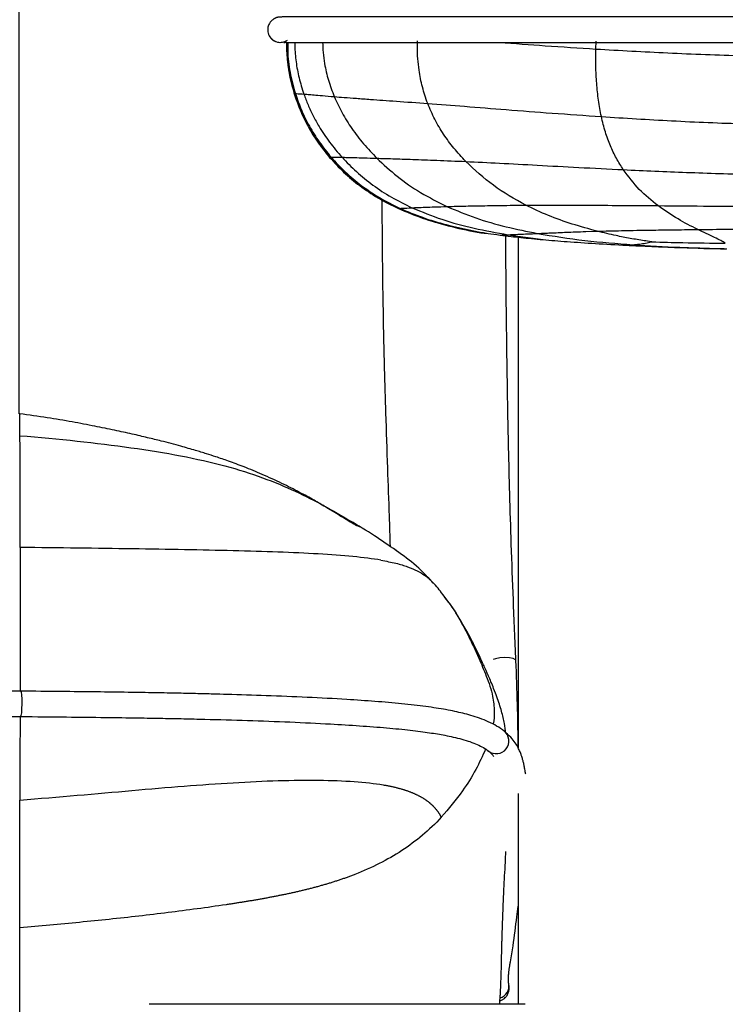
# Paper-space layout '_Front' of a CAD drawing. Header units: millimetres. Extents: x -468 to 468, y 0 to 686.
# Tile 11 of 14: x 202 to 341, y 272 to 466. Entities that reach past the tile are written whole.
import ezdxf

# ---------------------------------------------------------------- set-up
doc = ezdxf.new("R2010")
doc.units = ezdxf.units.MM

psp = doc.layouts.new('_Front')

# ---------------------------------------------------------------- linework, layer by layer
at = {"color": 7, "linetype": 'Continuous', "lineweight": 25}
for p, q in [((250.74, 463.03), (250.74, 463.02)), ((254.37, 461.18), (254.37, 460.64)), ((254.43, 461.18), (254.41, 459.13)), ((315.29, 459.87), (315.36, 461.43)), ((254.58, 457.29), (255.87, 451.06)), ((255.23, 454.12), (255.87, 451.06)), ((255.87, 451.07), (256.11, 451.09)), ((255.87, 451.06), (255.87, 451.07)), ((255.87, 451.06), (255.87, 451.06)), ((255.87, 451.06), (255.87, 451.06)), ((255.87, 451.06), (256.86, 448.35)), ((256.84, 448.35), (257.05, 447.85)), ((259.81, 442.61), (260.51, 441.55)), ((261.11, 440.69), (262.86, 438.49)), ((262.86, 438.49), (262.86, 438.5)), ((262.86, 438.49), (262.86, 438.49)), ((276.41, 428.42), (276.41, 428.42)), ((276.41, 428.42), (276.41, 428.42)), ((276.41, 428.42), (276.41, 428.42)), ((276.41, 428.42), (276.41, 428.42)), ((276.41, 428.42), (276.41, 428.42)), ((282.23, 426.22), (282.45, 426.16)), ((287.53, 424.74), (288.35, 424.53)), ((287.53, 424.74), (292.17, 423.75)), ((291.56, 423.85), (292.61, 423.65)), ((292.61, 423.69), (293.43, 423.61)), ((293.16, 423.61), (292.61, 423.65)), ((292.61, 423.65), (293.21, 423.61)), ((292.61, 423.65), (293.21, 423.61)), ((293.03, 423.62), (292.61, 423.65)), ((293.14, 423.62), (293.14, 423.62)), ((297.98, 423.26), (304.9, 422.29)), ((303.79, 423.51), (303.83, 423.51)), ((313.31, 423.88), (315.58, 423.95)), ((300, 422.78), (300, 322.11)), ((321.37, 421.19), (322.61, 421.28)), ((282.75, 355.18), (283.3, 354.6)), ((284.62, 352.93), (285.32, 351.99)), ((300, 313.12), (300, 271.58)), ((301.35, 271.58), (227.3, 271.58))]:
    psp.add_line(p, q, dxfattribs=at)
at = {"color": 7, "linetype": 'Continuous', "lineweight": 25, "flags": 128}
for points in [[(276.41, 428.42), (276.41, 428.42), (276.41, 428.42)], [(276.41, 428.42), (276.41, 428.42), (276.41, 428.42)], [(276.41, 428.42), (276.41, 428.42), (276.41, 428.42)], [(292.61, 423.65), (292.61, 423.65), (292.61, 423.65), (292.61, 423.65), (292.61, 423.65)], [(299.55, 339.31), (299.45, 339.49), (299, 339.71), (298.26, 339.85), (297.33, 339.9), (296.36, 339.83), (295.5, 339.67), (295.09, 339.55)], [(202.02, 333.28), (202.1, 333.09), (202.16, 332.55), (202.2, 331.74), (202.21, 330.78), (202.18, 329.83), (202.13, 329.01), (202.06, 328.47), (201.97, 328.28), (201.97, 328.28)]]:
    psp.add_lwpolyline(points, dxfattribs=at)
at = {"color": 7, "linetype": 'Continuous', "lineweight": 25}
for centre, radius, start, end in [((253.15, 463.68), 2.5, 195.2641, 304.2983), ((253.15, 463.68), 2.5, 195.138, 299.4953), ((276.47, 428.44), 0.0648, 195.0686, 199.9076), ((295.66, 323.47), 2.5, 232.1018, 50.9164), ((295.69, 275.18), 2.49, 287.8241, 9.4063)]:
    psp.add_arc(centre, radius, start, end, dxfattribs=at)
for points, knots in [([(201.7, 387.97), (201.7, 390.88), (201.7, 397.95), (201.7, 405.67), (201.7, 411.68), (201.7, 414.96), (201.7, 418.95), (201.7, 423.16), (201.7, 427.38), (201.7, 431.6), (201.7, 435.81), (201.7, 442.98), (201.7, 452.95), (201.71, 466.68), (201.71, 480.9), (201.72, 495.45), (201.73, 509.15), (201.73, 522.19), (201.73, 534.89), (201.73, 547.67), (201.73, 560.88), (201.73, 573.66), (201.73, 585.9), (201.73, 597.4), (201.74, 608.86), (201.75, 620.03), (201.76, 630.56), (201.78, 640.13), (201.8, 648.52), (201.82, 655.66), (201.84, 661.69), (201.86, 665.06), (201.87, 666.64)], [0, 0, 0, 0, 0.028936, 0.07034, 0.077307, 0.089221, 0.10331, 0.117469, 0.131674, 0.145904, 0.160136, 0.174346, 0.218616, 0.261748, 0.314903, 0.365173, 0.412731, 0.457861, 0.501862, 0.546527, 0.593568, 0.643342, 0.684661, 0.726912, 0.769581, 0.81159, 0.851725, 0.888781, 0.921844, 0.951085, 0.976968, 1, 1, 1, 1]), ([(467.81, 465.12), (467.54, 465.39), (467.03, 465.91), (466.29, 466.1), (465.76, 466.17), (465.33, 466.18), (464.95, 466.18), (464.56, 466.18), (464.04, 466.18), (463.3, 466.18), (462.23, 466.18), (460.77, 466.18), (458.9, 466.18), (456.44, 466.18), (453.45, 466.18), (450.01, 466.18), (446.2, 466.18), (442.07, 466.18), (436.82, 466.18), (430.32, 466.18), (422.57, 466.18), (414.64, 466.18), (406.64, 466.18), (394.64, 466.18), (378.65, 466.18), (358.66, 466.18), (338.66, 466.18), (322, 466.18), (308.67, 466.18), (299.81, 466.18), (292.19, 466.18), (285.85, 466.18), (280.27, 466.18), (275.5, 466.18), (271.47, 466.18), (267.76, 466.18), (264.46, 466.18), (261.62, 466.18), (259.33, 466.18), (257.62, 466.18), (256.24, 466.18), (255.25, 466.18), (254.49, 466.18), (253.9, 466.18), (253.48, 466.18), (253.24, 466.17), (253.03, 466.17), (252.8, 466.15), (252.53, 466.09), (252.37, 466.04), (252.27, 466), (252.18, 465.96), (252.1, 465.92), (252, 465.87), (251.9, 465.81), (251.78, 465.74), (251.54, 465.56), (251.2, 465.23), (250.84, 464.67), (250.6, 463.87), (250.69, 463.33), (250.74, 463.02)], [0, 0, 0, 0, 0.014568, 0.027, 0.038493, 0.050623, 0.063485, 0.07699, 0.097716, 0.117538, 0.136225, 0.15147, 0.16674, 0.182088, 0.197503, 0.21296, 0.228442, 0.243873, 0.259157, 0.283353, 0.307516, 0.331784, 0.356098, 0.380335, 0.440585, 0.500737, 0.56089, 0.621175, 0.651505, 0.681893, 0.702065, 0.722187, 0.742377, 0.75769, 0.773118, 0.788601, 0.804076, 0.819502, 0.834916, 0.850521, 0.866368, 0.88786, 0.910653, 0.936479, 0.947097, 0.958351, 0.96877, 0.975851, 0.97812, 0.978951, 0.979602, 0.979873, 0.980119, 0.980586, 0.980849, 0.981161, 0.981971, 0.984477, 0.988285, 0.993463, 1, 1, 1, 1]), ([(253.84, 461.2), (253.83, 461.19), (253.78, 461.17), (254.13, 461.19), (254.69, 461.18), (255.36, 461.18), (256.3, 461.18), (257.6, 461.18), (259.27, 461.18), (261.52, 461.18), (264.34, 461.18), (267.62, 461.18), (271.31, 461.18), (275.33, 461.18), (280.1, 461.18), (285.66, 461.18), (292.01, 461.18), (300.27, 461.18), (310.48, 461.18), (322.5, 461.18), (334.5, 461.18), (346.49, 461.18), (361.15, 461.18), (378.48, 461.18), (394.47, 461.18), (406.47, 461.18), (414.48, 461.18), (422.41, 461.18), (430.17, 461.18), (436.68, 461.18), (441.93, 461.18), (446.07, 461.18), (449.9, 461.18), (453.35, 461.18), (456.35, 461.18), (458.85, 461.18), (460.76, 461.18), (462.31, 461.18), (463.43, 461.18), (464.19, 461.18), (464.69, 461.18), (464.99, 461.18), (465.2, 461.18), (465.22, 461.19), (465.22, 461.2)], [0, 0, 0, 0, 0.007259, 0.026793, 0.049514, 0.071485, 0.092397, 0.109277, 0.126022, 0.142819, 0.159661, 0.176531, 0.193423, 0.210282, 0.22702, 0.249077, 0.271055, 0.293087, 0.332897, 0.372593, 0.412077, 0.45151, 0.490912, 0.556605, 0.622407, 0.648869, 0.675422, 0.701929, 0.72831, 0.754731, 0.771412, 0.788249, 0.80516, 0.822061, 0.838908, 0.855674, 0.872548, 0.889651, 0.912899, 0.936827, 0.962396, 0.975897, 0.989942, 1, 1, 1, 1]), ([(254.39, 461.18), (254.38, 460.89), (254.33, 459.49), (254.48, 458.07), (254.61, 456.93)], [0, 0, 0, 0, 0.202108, 1, 1, 1, 1]), ([(254.49, 461.18), (254.47, 459.93), (254.4, 456.5), (255.3, 453.17), (255.87, 451.06)], [0, 0, 0, 0, 0.365296, 1, 1, 1, 1]), ([(254.62, 461.18), (254.6, 460.63), (254.55, 458.68), (254.97, 455.26), (255.72, 452.49), (256.11, 451.09)], [0, 0, 0, 0, 0.160447, 0.572877, 1, 1, 1, 1]), ([(256.01, 461.18), (256, 460.96), (255.97, 459.69), (256.21, 457.34), (256.76, 454.14), (257.43, 452.05), (257.77, 450.99)], [0, 0, 0, 0, 0.063288, 0.367476, 0.678908, 1, 1, 1, 1]), ([(261.48, 461.18), (261.5, 460.51), (261.55, 459.11), (261.89, 456.61), (262.54, 453.66), (263.36, 451.56), (263.77, 450.49)], [0, 0, 0, 0, 0.182104, 0.380953, 0.685435, 1, 1, 1, 1]), ([(282.17, 449.13), (281.8, 450.21), (281.07, 452.32), (280.49, 455.32), (280.2, 457.94), (280.11, 459.89), (280.14, 461.07), (280.15, 461.51)], [0, 0, 0, 0, 0.2771009, 0.5459883, 0.722041, 0.8962531, 1, 1, 1, 1]), ([(296.31, 461.18), (299.3, 460.96), (305.57, 460.49), (311.96, 460.09), (315.29, 459.87)], [0, 0, 0, 0, 0.47782, 1, 1, 1, 1]), ([(254.52, 459.13), (254.52, 458.57), (254.51, 455.83), (255.27, 453.18), (255.87, 451.07)], [0, 0, 0, 0, 0.206012, 1, 1, 1, 1]), ([(316.38, 446.54), (316.18, 447.61), (315.78, 449.72), (315.43, 453.09), (315.25, 456.48), (315.28, 458.74), (315.29, 459.87)], [0, 0, 0, 0, 0.254758, 0.504892, 0.75259, 1, 1, 1, 1]), ([(315.29, 459.87), (320.01, 459.6), (329.64, 459.05), (344.39, 458.49), (354.4, 458.4), (359.46, 458.36)], [0, 0, 0, 0, 0.321779, 0.657518, 1, 1, 1, 1]), ([(254.58, 457.29), (254.64, 456.75), (254.79, 455.41), (255.05, 454.24), (255.2, 453.53)], [0, 0, 0, 0, 0.397967, 1, 1, 1, 1]), ([(255.87, 451.07), (256.24, 449.99), (257, 447.8), (258.57, 444.6), (260.49, 441.45), (262.06, 439.5), (262.86, 438.5)], [0, 0, 0, 0, 0.236181, 0.481352, 0.735792, 1, 1, 1, 1]), ([(255.87, 451.06), (256.24, 449.98), (257, 447.78), (258.57, 444.59), (260.49, 441.43), (262.06, 439.48), (262.86, 438.49)], [0, 0, 0, 0, 0.2362679, 0.481468, 0.7358754, 1, 1, 1, 1]), ([(255.87, 451.06), (256.24, 449.98), (256.99, 447.78), (258.58, 444.6), (259.97, 442.21), (260.94, 440.98), (261.14, 440.72)], [0, 0, 0, 0, 0.293272, 0.597624, 0.913399, 1, 1, 1, 1]), ([(256.11, 451.09), (256.24, 451.08), (256.51, 451.07), (257.36, 451.02), (257.77, 450.99)], [0, 0, 0, 0, 0.509467, 1, 1, 1, 1]), ([(256.11, 451.09), (256.48, 450.01), (257.25, 447.81), (258.84, 444.62), (260.77, 441.47), (262.35, 439.52), (263.16, 438.53)], [0, 0, 0, 0, 0.235953, 0.48108, 0.735615, 1, 1, 1, 1]), ([(257.77, 450.99), (258.02, 450.97), (258.53, 450.93), (259.7, 450.83), (261.3, 450.69), (262.95, 450.55), (263.77, 450.49)], [0, 0, 0, 0, 0.257539, 0.509176, 0.755933, 1, 1, 1, 1]), ([(257.77, 450.99), (258.04, 450.27), (258.58, 448.82), (259.59, 446.69), (260.96, 444.22), (262.8, 441.43), (264.45, 439.5), (265.29, 438.52)], [0, 0, 0, 0, 0.1560078, 0.3161607, 0.4805469, 0.7352148, 1, 1, 1, 1]), ([(263.77, 450.49), (264.4, 450.43), (265.67, 450.33), (268.08, 450.15), (271.4, 449.9), (276, 449.58), (280.06, 449.29), (282.17, 449.13)], [0, 0, 0, 0, 0.1566608, 0.3149748, 0.4765211, 0.728841, 1, 1, 1, 1]), ([(263.77, 450.48), (264.26, 449.41), (265.27, 447.21), (267.23, 444.12), (269.5, 441.11), (271.25, 439.28), (272.14, 438.34)], [0, 0, 0, 0, 0.235648, 0.48045, 0.735131, 1, 1, 1, 1]), ([(282.17, 449.13), (284.57, 448.95), (289.57, 448.57), (297.83, 447.91), (306.84, 447.21), (313.14, 446.77), (316.38, 446.54)], [0, 0, 0, 0, 0.22239, 0.463727, 0.723549, 1, 1, 1, 1]), ([(289.67, 437.7), (288.88, 438.55), (287.32, 440.23), (285.29, 443.01), (283.52, 445.94), (282.62, 448.08), (282.17, 449.13)], [0, 0, 0, 0, 0.261967, 0.515495, 0.761049, 1, 1, 1, 1]), ([(316.38, 446.54), (320.98, 446.25), (330.38, 445.67), (344.76, 445.06), (354.53, 444.97), (359.46, 444.92)], [0, 0, 0, 0, 0.321656, 0.657336, 1, 1, 1, 1]), ([(320.7, 436.09), (320.24, 436.82), (319.31, 438.28), (318.14, 440.76), (317.12, 443.47), (316.63, 445.52), (316.38, 446.54)], [0, 0, 0, 0, 0.25206, 0.501985, 0.750701, 1, 1, 1, 1]), ([(258.6, 444.65), (258.67, 444.51), (258.79, 444.29), (258.98, 443.96), (259.15, 443.67), (259.31, 443.41), (259.52, 443.07), (259.74, 442.71), (259.95, 442.38), (259.97, 442.34), (259.98, 442.33)], [0, 0, 0, 0, 0.09533, 0.158027, 0.217274, 0.2798, 0.351424, 0.535826, 0.787833, 1, 1, 1, 1]), ([(260.09, 442.16), (260.09, 442.16), (260.09, 442.16), (260.37, 441.75), (260.76, 441.17), (261.09, 440.73), (261.18, 440.61)], [0, 0, 0, 0, 0.245746, 0.562578, 0.883735, 1, 1, 1, 1]), ([(261.18, 440.61), (261.21, 440.57), (261.25, 440.5), (261.3, 440.44), (261.31, 440.43)], [0, 0, 0, 0, 0.7632325, 1, 1, 1, 1]), ([(262.86, 438.5), (262.85, 438.51), (262.84, 438.52), (263.05, 438.53), (263.16, 438.53)], [0, 0, 0, 0, 0.496076, 1, 1, 1, 1]), ([(262.86, 438.5), (263.75, 437.52), (265.58, 435.52), (268.79, 432.86), (272.39, 430.42), (275.05, 429.1), (276.41, 428.43)], [0, 0, 0, 0, 0.233818, 0.477528, 0.732392, 1, 1, 1, 1]), ([(262.86, 438.49), (263.76, 437.51), (265.58, 435.51), (268.79, 432.85), (272.39, 430.41), (275.05, 429.09), (276.41, 428.42)], [0, 0, 0, 0, 0.234213, 0.478086, 0.732832, 1, 1, 1, 1]), ([(262.86, 438.49), (263.76, 437.51), (265.58, 435.51), (268.79, 432.85), (272.39, 430.41), (275.05, 429.09), (276.41, 428.42)], [0, 0, 0, 0, 0.233813, 0.477536, 0.732409, 1, 1, 1, 1]), ([(263.16, 438.53), (263.28, 438.53), (263.51, 438.54), (264.16, 438.54), (264.92, 438.53), (265.29, 438.52)], [0, 0, 0, 0, 0.344911, 0.679857, 1, 1, 1, 1]), ([(263.16, 438.53), (264.05, 437.55), (265.89, 435.55), (269.1, 432.9), (272.71, 430.45), (275.37, 429.13), (276.73, 428.46)], [0, 0, 0, 0, 0.233872, 0.47766, 0.732537, 1, 1, 1, 1]), ([(265.29, 438.52), (265.61, 438.52), (266.26, 438.51), (267.69, 438.48), (269.52, 438.42), (271.27, 438.37), (272.14, 438.34)], [0, 0, 0, 0, 0.262668, 0.515466, 0.760256, 1, 1, 1, 1]), ([(265.29, 438.52), (266.22, 437.56), (268.12, 435.59), (271.39, 432.97), (275.03, 430.55), (277.7, 429.24), (279.06, 428.57)], [0, 0, 0, 0, 0.234576, 0.478832, 0.733608, 1, 1, 1, 1]), ([(272.14, 438.34), (273.14, 438.31), (275.17, 438.25), (279.19, 438.11), (284, 437.94), (287.73, 437.78), (289.67, 437.7)], [0, 0, 0, 0, 0.235989, 0.476663, 0.728769, 1, 1, 1, 1]), ([(272.14, 438.34), (273.46, 437.12), (276.16, 434.62), (280.79, 431.42), (284.21, 429.7), (285.96, 428.82)], [0, 0, 0, 0, 0.317539, 0.650777, 1, 1, 1, 1]), ([(289.67, 437.7), (291.86, 437.59), (296.43, 437.37), (303.92, 436.96), (312.08, 436.52), (317.77, 436.24), (320.7, 436.09)], [0, 0, 0, 0, 0.222103, 0.463612, 0.723591, 1, 1, 1, 1]), ([(301.48, 429.08), (299.3, 430.3), (295.04, 432.69), (291.43, 436.06), (289.67, 437.7)], [0, 0, 0, 0, 0.511969, 1, 1, 1, 1]), ([(320.7, 436.09), (324.84, 435.9), (333.31, 435.52), (346.24, 435.12), (355.02, 435.06), (359.46, 435.03)], [0, 0, 0, 0, 0.321682, 0.657283, 1, 1, 1, 1]), ([(327.51, 428.99), (326.25, 430), (323.73, 432.02), (321.71, 434.74), (320.7, 436.09)], [0, 0, 0, 0, 0.499948, 1, 1, 1, 1]), ([(273.15, 430.1), (273.16, 427.28), (273.2, 418.61), (273.35, 408.75), (273.51, 401.12), (273.57, 398.79), (273.61, 397.01), (273.66, 395.23), (273.71, 393.45), (273.76, 391.68), (273.82, 389.91), (273.97, 385.1), (274.21, 377.73), (274.53, 368.95), (274.7, 363.82), (274.77, 361.83)], [0, 0, 0, 0, 0.125165, 0.384642, 0.434577, 0.460754, 0.48687, 0.51292, 0.538896, 0.564793, 0.590603, 0.616321, 0.775441, 0.912865, 1, 1, 1, 1]), ([(285.96, 428.82), (286.9, 428.85), (288.78, 428.9), (292.39, 428.97), (296.62, 429.04), (299.82, 429.07), (301.48, 429.08)], [0, 0, 0, 0, 0.2363527, 0.4769818, 0.729085, 1, 1, 1, 1]), ([(301.48, 429.08), (303.34, 429.09), (307.22, 429.11), (313.52, 429.09), (320.33, 429.04), (325.07, 429), (327.51, 428.99)], [0, 0, 0, 0, 0.223628, 0.465833, 0.72532, 1, 1, 1, 1]), ([(315.58, 423.95), (313.92, 424.41), (310.64, 425.3), (305.91, 426.98), (302.95, 428.38), (301.48, 429.08)], [0, 0, 0, 0, 0.340291, 0.67128, 1, 1, 1, 1]), ([(327.51, 428.99), (330.93, 428.96), (337.92, 428.9), (348.59, 428.83), (355.81, 428.82), (359.46, 428.81)], [0, 0, 0, 0, 0.322605, 0.658075, 1, 1, 1, 1]), ([(335.35, 424.29), (334.04, 424.95), (331.37, 426.31), (328.82, 428.08), (327.51, 428.99)], [0, 0, 0, 0, 0.485973, 1, 1, 1, 1]), ([(276.41, 428.43), (276.41, 428.43), (276.41, 428.43), (276.47, 428.44), (276.65, 428.45), (276.73, 428.46)], [0, 0, 0, 0, 0.345208, 0.67257, 1, 1, 1, 1]), ([(276.41, 428.43), (278.08, 427.73), (281.5, 426.31), (286.95, 424.79), (290.7, 424.04), (292.61, 423.65)], [0, 0, 0, 0, 0.321086, 0.654495, 1, 1, 1, 1]), ([(276.41, 428.42), (277.97, 427.76), (281.14, 426.43), (284.51, 425.51), (286.22, 425.05)], [0, 0, 0, 0, 0.494191, 1, 1, 1, 1]), ([(276.41, 428.42), (278.09, 427.73), (281.5, 426.31), (286.6, 424.88), (290, 424.19), (291.56, 423.88)], [0, 0, 0, 0, 0.342861, 0.698902, 1, 1, 1, 1]), ([(276.73, 428.46), (276.88, 428.46), (277.2, 428.48), (278, 428.52), (278.87, 428.56), (279.06, 428.57)], [0, 0, 0, 0, 0.379315, 0.862065, 1, 1, 1, 1]), ([(276.73, 428.45), (278.19, 427.84), (281.15, 426.59), (286.62, 424.96), (290.64, 424.14), (293.07, 423.64)], [0, 0, 0, 0, 0.277898, 0.564874, 1, 1, 1, 1]), ([(279.06, 428.57), (279.41, 428.59), (280.1, 428.62), (281.6, 428.68), (283.45, 428.75), (285.14, 428.8), (285.96, 428.82)], [0, 0, 0, 0, 0.270128, 0.524338, 0.766115, 1, 1, 1, 1]), ([(279.06, 428.57), (281.01, 427.77), (284.99, 426.14), (291.36, 424.46), (295.75, 423.66), (297.98, 423.26)], [0, 0, 0, 0, 0.321648, 0.655402, 1, 1, 1, 1]), ([(285.97, 428.82), (287.84, 428.04), (291.62, 426.46), (297.6, 424.76), (301.72, 423.93), (303.79, 423.51)], [0, 0, 0, 0, 0.328729, 0.663243, 1, 1, 1, 1]), ([(286.22, 425.07), (286.45, 425), (288.54, 424.39), (290.69, 424), (292.61, 423.65)], [0, 0, 0, 0, 0.106901, 1, 1, 1, 1]), ([(292.61, 423.69), (292.68, 423.69), (292.76, 423.68), (293.07, 423.64), (293.07, 423.64)], [0, 0, 0, 0, 0.99999, 1, 1, 1, 1]), ([(292.61, 423.65), (292.61, 423.65), (292.61, 423.65), (292.61, 423.68), (292.61, 423.69)], [0, 0, 0, 0, 0.498765, 1, 1, 1, 1]), ([(293.07, 423.64), (293.07, 423.64), (293.31, 423.61), (294.1, 423.5), (295.58, 423.31), (296.45, 423.19)], [0, 0, 0, 0, 0.000005, 0.412128, 1, 1, 1, 1]), ([(293.21, 423.61), (293.23, 423.61), (293.26, 423.6), (293.38, 423.59), (293.44, 423.58)], [0, 0, 0, 0, 0.495232, 1, 1, 1, 1]), ([(296.45, 423.19), (296.49, 423.19), (296.82, 423.21), (297.44, 423.23), (297.98, 423.26)], [0, 0, 0, 0, 0.118756, 1, 1, 1, 1]), ([(296.45, 423.19), (296.45, 423.19), (297.1, 423.11), (298.9, 422.89), (301.81, 422.58), (304.11, 422.36), (304.9, 422.29), (304.9, 422.29)], [0, 0, 0, 0, 0.0000041, 0.313227, 0.7742628, 0.9999959, 1, 1, 1, 1]), ([(297.98, 423.26), (298.3, 423.27), (298.9, 423.3), (300.21, 423.35), (301.76, 423.42), (303.13, 423.48), (303.79, 423.51)], [0, 0, 0, 0, 0.282351, 0.539645, 0.776933, 1, 1, 1, 1]), ([(303.79, 423.51), (306.87, 423.01), (313.04, 422.01), (319.42, 421.53), (322.61, 421.28)], [0, 0, 0, 0, 0.499981, 1, 1, 1, 1]), ([(303.83, 423.51), (303.94, 423.51), (304.38, 423.53), (305.2, 423.57), (306.42, 423.62), (307.85, 423.68), (309.5, 423.75), (311.3, 423.82), (312.61, 423.86), (313.31, 423.88)], [0, 0, 0, 0, 0.048162, 0.182848, 0.316906, 0.488298, 0.652321, 0.815197, 1, 1, 1, 1]), ([(315.58, 423.95), (316.34, 423.97), (317.91, 424.02), (320.27, 424.07), (322.8, 424.12), (325.23, 424.16), (327.78, 424.2), (330.23, 424.23), (332.8, 424.26), (334.49, 424.28), (335.35, 424.29)], [0, 0, 0, 0, 0.121492, 0.249195, 0.36627, 0.507871, 0.616281, 0.749484, 0.873396, 1, 1, 1, 1]), ([(319.27, 423.09), (318.66, 423.22), (317.42, 423.49), (316.2, 423.8), (315.58, 423.95)], [0, 0, 0, 0, 0.4975099, 1, 1, 1, 1]), ([(335.35, 424.29), (339.28, 424.33), (347.29, 424.41), (355.35, 424.43), (359.46, 424.44)], [0, 0, 0, 0, 0.4901305, 1, 1, 1, 1]), ([(340.79, 421.6), (340.51, 421.76), (339.93, 422.1), (338.14, 422.95), (336.48, 423.74), (335.35, 424.29)], [0, 0, 0, 0, 0.222512, 0.463688, 1, 1, 1, 1]), ([(299.55, 339.31), (299.37, 343.3), (299.04, 350.96), (298.64, 361.95), (298.34, 371.94), (298.11, 380.93), (297.95, 388.93), (297.83, 395.94), (297.72, 403.55), (297.62, 412.18), (297.57, 419.1), (297.55, 422.76), (297.55, 423.06)], [0, 0, 0, 0, 0.143161, 0.274367, 0.393646, 0.501037, 0.596566, 0.680233, 0.752037, 0.869189, 0.989164, 1, 1, 1, 1]), ([(304.9, 422.29), (304.9, 422.29), (306.38, 422.16), (309.64, 421.9), (315.16, 421.52), (319.28, 421.3), (321.37, 421.19)], [0, 0, 0, 0, 0.000003, 0.321711, 0.65621, 1, 1, 1, 1]), ([(326.34, 421.85), (326.33, 421.85), (326.3, 421.86), (326.24, 421.86), (325.29, 422), (323.41, 422.29), (321.12, 422.7), (319.74, 422.99), (319.27, 423.09)], [0, 0, 0, 0, 0.00612, 0.01224, 0.02448, 0.407697, 0.801502, 1, 1, 1, 1]), ([(321.38, 421.19), (322.57, 421.13), (324.93, 421.02), (328.54, 420.86), (330.95, 420.76), (332.16, 420.72)], [0, 0, 0, 0, 0.339678, 0.668333, 1, 1, 1, 1]), ([(322.61, 421.28), (322.82, 421.3), (323.24, 421.34), (323.7, 421.4), (323.93, 421.43)], [0, 0, 0, 0, 0.494678, 1, 1, 1, 1]), ([(322.61, 421.28), (325.68, 421.1), (329.89, 420.84), (334.41, 420.69), (335.93, 420.64), (336.34, 420.63), (336.46, 420.62), (336.5, 420.62), (336.51, 420.62), (336.51, 420.62), (336.51, 420.62), (336.52, 420.62), (337.28, 420.6), (338.81, 420.56), (340.35, 420.53), (341.12, 420.51)], [0, 0, 0, 0, 0.499554, 0.683093, 0.731957, 0.745426, 0.749421, 0.751592, 0.751667, 0.751702, 0.751718, 0.75172, 0.751722, 0.875055, 1, 1, 1, 1]), ([(323.93, 421.43), (324.3, 421.48), (324.68, 421.53), (325.45, 421.67), (325.87, 421.74), (326.28, 421.84), (326.32, 421.84), (326.33, 421.85), (326.34, 421.85)], [0, 0, 0, 0, 0.492762, 0.500019, 0.959583, 0.979792, 0.989896, 1, 1, 1, 1]), ([(326.34, 421.85), (328.37, 421.79), (333.18, 421.66), (337.99, 421.62), (340.79, 421.6)], [0, 0, 0, 0, 0.420661, 1, 1, 1, 1]), ([(332.16, 420.72), (335.09, 420.62), (338.02, 420.52), (340.96, 420.47), (340.96, 420.47)], [0, 0, 0, 0, 0.999993, 1, 1, 1, 1]), ([(201.86, 383.64), (201.86, 384.2), (201.85, 385.37), (201.84, 386.49), (201.83, 387.31), (201.82, 387.79), (201.82, 388.01), (201.81, 387.97), (201.81, 387.95)], [0, 0, 0, 0, 0.154929, 0.32003, 0.491715, 0.666306, 0.840134, 1, 1, 1, 1]), ([(268.81, 365.68), (268.81, 365.66), (268.79, 365.64), (268.44, 365.78), (267.88, 366.07), (267.21, 366.45), (266.37, 366.95), (265.15, 367.71), (263.73, 368.59), (261.92, 369.68), (259.63, 371.02), (256.78, 372.58), (253.38, 374.3), (249.72, 375.98), (246.19, 377.44), (243.13, 378.58), (240.66, 379.42), (238.85, 380), (237.51, 380.42), (235.82, 380.92), (233.21, 381.67), (230.53, 382.38), (228.34, 382.93), (226.95, 383.26), (225.47, 383.61), (223.9, 383.98), (222.22, 384.35), (220.47, 384.72), (218.33, 385.17), (215.71, 385.7), (212.05, 386.39), (207.1, 387.23), (203.62, 387.71), (201.81, 387.96)], [0, 0, 0, 0, 0.036959, 0.081427, 0.109213, 0.132191, 0.150807, 0.166592, 0.185732, 0.210191, 0.240367, 0.2768, 0.320211, 0.367434, 0.409441, 0.445063, 0.473513, 0.494104, 0.506747, 0.519246, 0.553503, 0.60072, 0.616363, 0.633094, 0.650929, 0.669882, 0.689966, 0.711195, 0.733578, 0.762717, 0.83543, 0.91464, 1, 1, 1, 1]), ([(201.81, 387.95), (201.81, 387.95), (201.81, 387.95), (201.81, 387.89), (201.81, 387.84)], [0, 0, 0, 0, 0.0969139, 1, 1, 1, 1]), ([(201.91, 373.47), (201.91, 373.64), (201.91, 373.96), (201.91, 374.43), (201.9, 374.89), (201.9, 375.34), (201.9, 375.79), (201.9, 376.22), (201.9, 376.65), (201.89, 377.06), (201.89, 377.46), (201.89, 377.86), (201.89, 378.25), (201.89, 378.62), (201.88, 378.99), (201.88, 379.35), (201.88, 379.7), (201.88, 380.04), (201.88, 380.37), (201.87, 380.69), (201.87, 381.01), (201.87, 381.31), (201.87, 381.6), (201.87, 381.89), (201.87, 382.17), (201.86, 382.43), (201.86, 382.69), (201.86, 382.94), (201.86, 383.18), (201.86, 383.42), (201.86, 383.56), (201.86, 383.64)], [0, 0, 0, 0, 0.034316, 0.068629, 0.102933, 0.137224, 0.1715, 0.205776, 0.240058, 0.274351, 0.30866, 0.342989, 0.377342, 0.411719, 0.446119, 0.480538, 0.514976, 0.549432, 0.58391, 0.618409, 0.652933, 0.687483, 0.722063, 0.756675, 0.791318, 0.825997, 0.860714, 0.895472, 0.930272, 0.965115, 1, 1, 1, 1]), ([(201.86, 383.64), (209.5, 383.01), (216.89, 382.25), (230.55, 380.32), (236.82, 379.15), (247.56, 376.27), (252.06, 374.55), (260.05, 370.86), (263.53, 368.87), (266.85, 366.89)], [0, 0, 0, 0, 0.25, 0.25, 0.5, 0.5, 0.75, 0.75, 1, 1, 1, 1]), ([(201.92, 361.61), (201.92, 361.77), (201.92, 362.07), (201.92, 362.52), (201.92, 362.97), (201.92, 363.4), (201.92, 363.82), (201.92, 364.24), (201.92, 364.64), (201.92, 365.04), (201.92, 365.43), (201.92, 365.81), (201.92, 366.18), (201.92, 366.55), (201.92, 366.9), (201.92, 367.26), (201.92, 367.6), (201.92, 367.94), (201.92, 368.27), (201.92, 368.6), (201.92, 368.92), (201.92, 369.24), (201.92, 369.55), (201.92, 369.86), (201.92, 370.16), (201.92, 370.45), (201.92, 370.75), (201.92, 371.04), (201.92, 371.32), (201.92, 371.6), (201.92, 371.88), (201.91, 372.15), (201.91, 372.42), (201.91, 372.69), (201.91, 372.95), (201.91, 373.22), (201.91, 373.39), (201.91, 373.47)], [0, 0, 0, 0, 0.0294574, 0.0587877, 0.0879984, 0.1170979, 0.1460953, 0.175, 0.2038218, 0.2325701, 0.2612542, 0.2898828, 0.318464, 0.3470049, 0.3755119, 0.4039901, 0.4324435, 0.4608747, 0.4892861, 0.5176812, 0.5460621, 0.5744325, 0.6027983, 0.6311618, 0.6595247, 0.6878882, 0.7162531, 0.7446198, 0.7729886, 0.8013594, 0.829732, 0.8581063, 0.8864821, 0.9148593, 0.9432378, 0.9716179, 1, 1, 1, 1]), ([(275.93, 361.04), (274.52, 362.01), (271.58, 364.06), (268.48, 365.92), (266.85, 366.89)], [0, 0, 0, 0, 0.4762188, 1, 1, 1, 1]), ([(201.92, 361.61), (201.92, 360.16), (201.92, 357.32), (201.91, 352.54), (201.91, 348.76), (201.9, 345.86), (201.9, 343.93), (201.9, 341.69), (201.89, 339.43), (201.88, 337.08), (201.88, 334.99), (201.88, 333.7), (201.88, 333.21)], [0, 0, 0, 0, 0.192173, 0.376191, 0.551047, 0.596479, 0.671222, 0.741313, 0.80969, 0.879705, 0.954775, 1, 1, 1, 1]), ([(272.96, 359.11), (269.74, 359.66), (265.54, 360.05), (255.66, 360.62), (249.99, 360.8), (237.67, 361.11), (231.02, 361.23), (216.97, 361.44), (209.57, 361.53), (201.92, 361.61)], [0, 0, 0, 0, 0.25, 0.25, 0.5, 0.5, 0.75, 0.75, 1, 1, 1, 1]), ([(283.26, 354.56), (282.48, 355.43), (280.55, 357.55), (278, 359.58), (276.29, 360.76), (275.91, 361.02)], [0, 0, 0, 0, 0.3513877, 0.8577235, 1, 1, 1, 1]), ([(272.96, 359.11), (273.98, 358.91), (276.04, 358.52), (278.34, 357.8), (280.2, 357.01), (281.62, 356.15), (282.43, 355.53), (282.74, 355.2), (282.75, 355.18)], [0, 0, 0, 0, 0.179191, 0.364633, 0.559577, 0.766125, 0.9855, 1, 1, 1, 1]), ([(284.69, 352.98), (284.37, 353.37), (283.79, 354.1), (283.08, 354.84), (282.75, 355.18)], [0, 0, 0, 0, 0.540573, 1, 1, 1, 1]), ([(285.32, 351.99), (285.96, 351.19), (287.19, 349.64), (288.65, 347.1), (289.98, 344.62), (291.16, 342.18), (292.4, 339.4), (293.8, 336.16), (295.01, 332.67), (295.34, 329.47), (295.25, 327.62), (295.07, 326.81), (295.06, 326.78)], [0, 0, 0, 0, 0.111473, 0.2164943, 0.3188722, 0.4176858, 0.5118763, 0.6496912, 0.8009991, 0.9095567, 0.9968296, 1, 1, 1, 1]), ([(297.57, 325.09), (297.57, 325.09), (297.51, 325.59), (297.33, 326.66), (297.04, 328.06), (296.72, 329.33), (296.32, 330.69), (295.84, 332.08), (295.33, 333.43), (294.68, 335), (294.22, 336.08), (293.89, 336.83), (293.52, 337.7), (293.08, 338.68), (292.42, 340.1), (291.54, 341.95), (290.37, 344.24), (288.86, 346.94), (287.23, 349.61), (285.92, 351.32), (285.38, 352.03)], [0, 0, 0, 0, 0.000846, 0.126868, 0.2019, 0.275191, 0.346789, 0.416782, 0.480469, 0.514958, 0.543401, 0.557167, 0.57104, 0.595933, 0.635004, 0.688486, 0.756307, 0.838033, 0.932664, 1, 1, 1, 1]), ([(299.97, 322.17), (299.97, 322.54), (299.97, 325.26), (299.87, 330.94), (299.66, 336.41), (299.55, 339.31)], [0, 0, 0, 0, 0.068449, 0.505978, 1, 1, 1, 1]), ([(202.02, 333.28), (199.8, 333.3), (195.67, 333.34), (189.93, 333.38), (185.13, 333.42), (181.2, 333.45), (174.75, 333.5), (162.09, 333.59), (137.04, 333.73), (99, 333.89), (65.96, 333.99), (43.89, 334.03), (36.68, 334.04), (30.82, 334.05), (25.84, 334.05), (21.13, 334.05), (15.18, 334.06), (8, 334.06), (2.8, 334.06), (0, 334.06)], [0, 0, 0, 0, 0.033068, 0.061509, 0.085339, 0.104558, 0.119982, 0.181175, 0.292827, 0.492194, 0.745941, 0.78316, 0.81968, 0.852938, 0.870178, 0.893484, 0.92289, 0.958395, 1, 1, 1, 1]), ([(297.23, 325.41), (296.77, 325.75), (295.9, 326.38), (294.26, 327.23), (292.53, 327.93), (290.82, 328.48), (289.17, 328.92), (287.53, 329.3), (285.23, 329.75), (281.89, 330.27), (277.17, 330.81), (271.89, 331.27), (265.67, 331.7), (258.5, 332.08), (250.56, 332.4), (244.3, 332.6), (239.8, 332.72), (236.64, 332.8), (232.87, 332.88), (228.29, 332.97), (222.89, 333.06), (216.67, 333.14), (209.62, 333.21), (204.64, 333.26), (202.02, 333.28)], [0, 0, 0, 0, 0.062142, 0.116343, 0.162653, 0.20116, 0.231674, 0.258946, 0.287172, 0.339226, 0.392482, 0.443977, 0.494347, 0.5609, 0.626755, 0.688063, 0.709623, 0.732718, 0.761872, 0.797184, 0.838654, 0.88628, 0.940054, 1, 1, 1, 1]), ([(0, 329.06), (2.23, 329.06), (6.37, 329.06), (12.12, 329.06), (16.94, 329.06), (20.88, 329.05), (27.34, 329.05), (40.02, 329.04), (65.1, 329), (94.6, 328.9), (125.11, 328.78), (144.7, 328.69), (158.2, 328.61), (165.4, 328.56), (171.25, 328.52), (176.21, 328.49), (180.91, 328.46), (186.84, 328.41), (194, 328.35), (199.18, 328.31), (201.97, 328.28)], [0, 0, 0, 0, 0.033057, 0.061501, 0.085331, 0.104547, 0.119969, 0.181159, 0.292812, 0.492184, 0.619054, 0.745925, 0.783142, 0.819661, 0.852918, 0.870162, 0.893472, 0.92288, 0.958386, 1, 1, 1, 1]), ([(201.87, 328.28), (201.87, 327.93), (201.87, 326.46), (201.86, 322.85), (201.86, 317.56), (201.85, 313.73), (201.85, 311.83)], [0, 0, 0, 0, 0.059947, 0.247422, 0.625678, 1, 1, 1, 1]), ([(201.97, 328.28), (205, 328.26), (210.6, 328.2), (218.3, 328.12), (224.61, 328.03), (229.74, 327.94), (234.14, 327.86), (239.73, 327.73), (246.77, 327.53), (255.08, 327.23), (262.46, 326.87), (268.82, 326.48), (274.12, 326.07), (278.77, 325.61), (281.98, 325.19), (284.13, 324.85), (285.71, 324.57), (287.34, 324.22), (289.01, 323.8), (290.61, 323.31), (292.03, 322.75), (293.24, 322.14), (293.82, 321.72), (294.12, 321.49)], [0, 0, 0, 0, 0.069914, 0.129299, 0.178184, 0.21657, 0.248706, 0.281342, 0.348337, 0.416183, 0.48397, 0.535089, 0.586103, 0.635965, 0.682914, 0.705044, 0.728364, 0.7579, 0.793918, 0.836188, 0.884505, 0.93905, 1, 1, 1, 1]), ([(301.48, 316.96), (301.47, 317.03), (301.4, 317.42), (301.3, 317.93), (301.19, 318.49), (301.11, 318.85), (301.04, 319.19), (300.96, 319.52), (300.87, 319.84), (300.76, 320.22), (300.6, 320.72), (300.35, 321.38), (299.98, 322.19), (299.41, 323.15), (298.57, 324.24), (297.7, 325), (297.23, 325.41)], [0, 0, 0, 0, 0.029618, 0.152832, 0.202409, 0.249166, 0.293098, 0.334203, 0.372482, 0.415872, 0.471563, 0.547078, 0.6376, 0.743207, 0.863972, 1, 1, 1, 1]), ([(293.58, 321.86), (292.96, 320.51), (291.66, 317.66), (288.8, 313.1), (286.29, 310.14), (284.85, 308.44)], [0, 0, 0, 0, 0.277815, 0.584918, 1, 1, 1, 1]), ([(294.12, 321.49), (294.32, 321.32), (294.7, 321), (295.01, 320.65), (295.14, 320.47), (295.17, 320.43)], [0, 0, 0, 0, 0.4761211, 0.8923784, 1, 1, 1, 1]), ([(201.85, 311.83), (209.5, 312.42), (216.89, 313.09), (230.96, 314.33), (237.63, 314.88), (250.02, 315.62), (255.73, 315.79), (265.73, 315.68), (270.03, 315.39), (273.4, 314.82)], [0, 0, 0, 0, 0.25, 0.25, 0.5, 0.5, 0.75, 0.75, 1, 1, 1, 1]), ([(273.41, 314.82), (273.52, 314.8), (273.75, 314.76), (274.08, 314.7), (274.4, 314.64), (274.72, 314.57), (275.04, 314.51), (275.34, 314.44), (275.64, 314.37), (275.94, 314.3), (276.22, 314.23), (276.5, 314.15), (276.78, 314.08), (277.05, 314), (277.31, 313.92), (277.57, 313.84), (277.82, 313.76), (278.06, 313.68), (278.3, 313.59), (278.53, 313.51), (278.76, 313.42), (278.98, 313.33), (279.2, 313.24), (279.41, 313.15), (279.62, 313.06), (279.82, 312.97), (280.02, 312.88), (280.21, 312.78), (280.4, 312.69), (280.58, 312.59), (280.75, 312.5), (280.93, 312.4), (281.1, 312.3), (281.26, 312.2), (281.42, 312.1), (281.58, 312), (281.73, 311.9), (281.87, 311.79), (282.02, 311.69), (282.16, 311.59), (282.3, 311.48), (282.43, 311.37), (282.56, 311.27), (282.68, 311.16), (282.81, 311.05), (282.92, 310.95), (283.04, 310.84), (283.15, 310.73), (283.26, 310.62), (283.37, 310.51), (283.47, 310.4), (283.57, 310.28), (283.67, 310.17), (283.77, 310.06), (283.86, 309.95), (283.95, 309.83), (284.04, 309.72), (284.12, 309.6), (284.2, 309.49), (284.28, 309.37), (284.36, 309.26), (284.44, 309.14), (284.51, 309.03), (284.58, 308.91), (284.65, 308.79), (284.72, 308.67), (284.79, 308.56), (284.83, 308.48), (284.85, 308.44)], [0, 0, 0, 0, 0.01473, 0.02947, 0.044221, 0.058983, 0.073759, 0.088548, 0.103353, 0.118172, 0.133008, 0.147859, 0.162727, 0.177611, 0.192511, 0.207428, 0.222361, 0.237308, 0.25227, 0.267246, 0.282236, 0.29724, 0.312258, 0.327288, 0.342332, 0.357389, 0.372458, 0.38754, 0.402634, 0.417741, 0.43286, 0.447992, 0.463137, 0.478295, 0.493466, 0.508651, 0.523848, 0.539058, 0.554281, 0.569516, 0.584763, 0.600022, 0.615292, 0.630574, 0.645866, 0.66117, 0.676483, 0.691807, 0.707141, 0.722484, 0.737836, 0.753198, 0.768568, 0.783946, 0.799333, 0.814727, 0.83013, 0.845539, 0.860956, 0.87638, 0.891811, 0.907248, 0.922692, 0.938141, 0.953597, 0.969059, 0.984527, 1, 1, 1, 1]), ([(201.85, 298.4), (201.85, 300.35), (201.85, 302.26), (201.85, 306.56), (201.85, 308.93), (201.85, 311.83)], [0, 0, 0, 0, 0.5, 0.5, 1, 1, 1, 1]), ([(284.85, 308.44), (282.46, 305.87), (279.88, 303.71), (274.23, 300.01), (271.16, 298.48), (267.83, 297.17)], [0, 0, 0, 0, 0.5, 0.5, 1, 1, 1, 1]), ([(296.34, 271.58), (296.36, 271.82), (296.39, 272.18), (296.42, 272.66), (296.44, 272.99), (296.47, 273.32), (296.49, 273.65), (296.5, 273.97), (296.52, 274.28), (296.54, 274.59), (296.56, 275.09), (296.59, 275.77), (296.63, 276.76), (296.66, 277.82), (296.69, 278.9), (296.71, 279.82), (296.72, 280.59), (296.74, 281.27), (296.75, 281.88), (296.77, 282.53), (296.78, 283.21), (296.8, 283.95), (296.83, 284.76), (296.86, 285.79), (296.9, 287.09), (296.96, 288.7), (297.02, 290.46), (297.1, 292.32), (297.2, 294.48), (297.33, 296.91), (297.46, 299.39), (297.54, 300.96), (297.57, 301.66)], [0, 0, 0, 0, 0.0279236, 0.0403465, 0.0525282, 0.0643939, 0.0759509, 0.0872065, 0.0981677, 0.1088411, 0.1192332, 0.150131, 0.1784895, 0.2195209, 0.2548544, 0.2849624, 0.3102238, 0.330939, 0.3542744, 0.3765301, 0.400487, 0.4261003, 0.4533486, 0.4822402, 0.5296528, 0.581384, 0.6374553, 0.696263, 0.7575648, 0.8415489, 0.929672, 1, 1, 1, 1]), ([(267.83, 297.17), (267.6, 297.08), (267.14, 296.9), (266.45, 296.64), (265.76, 296.39), (265.06, 296.15), (264.36, 295.92), (263.66, 295.69), (262.96, 295.47), (262.25, 295.25), (261.54, 295.05), (260.83, 294.85), (260.12, 294.65), (259.4, 294.46), (258.68, 294.28), (257.96, 294.1), (257.24, 293.93), (256.52, 293.76), (255.79, 293.59), (255.07, 293.43), (254.34, 293.28), (253.6, 293.12), (252.87, 292.98), (252.14, 292.83), (251.4, 292.69), (250.66, 292.55), (249.92, 292.41), (249.18, 292.28), (248.44, 292.15), (247.7, 292.02), (246.96, 291.9), (246.21, 291.78), (245.47, 291.66), (244.72, 291.54), (243.97, 291.42), (243.22, 291.3), (240.82, 290.94), (236.76, 290.37), (231.02, 289.63), (225.25, 288.94), (219.44, 288.3), (213.6, 287.71), (207.73, 287.15), (203.81, 286.81), (201.85, 286.64)], [0, 0, 0, 0, 0.011007, 0.02202, 0.033038, 0.044063, 0.055094, 0.066132, 0.077178, 0.088232, 0.099294, 0.110366, 0.121447, 0.132539, 0.143641, 0.154756, 0.165885, 0.177028, 0.188186, 0.199358, 0.210545, 0.221745, 0.232958, 0.244183, 0.25542, 0.266667, 0.277924, 0.289191, 0.300467, 0.31175, 0.32304, 0.334338, 0.345642, 0.356953, 0.368271, 0.379596, 0.390928, 0.477087, 0.563266, 0.649799, 0.736971, 0.824439, 0.912098, 1, 1, 1, 1]), ([(298.14, 275.59), (298.11, 275.86), (298.05, 276.36), (298.08, 277.15), (298.15, 277.88), (298.24, 278.58), (298.35, 279.26), (298.51, 280.22), (298.74, 281.49), (299.23, 284.48), (299.56, 287.66), (299.91, 290.23), (300, 290.93)], [0, 0, 0, 0, 0.067904, 0.129044, 0.183407, 0.230963, 0.275094, 0.318616, 0.418801, 0.517095, 0.86803, 1, 1, 1, 1]), ([(201.86, 269.27), (201.86, 269.48), (201.86, 270.44), (201.85, 272.35), (201.85, 275.01), (201.85, 277.87), (201.85, 280.74), (201.85, 283.59), (201.85, 285.65), (201.85, 286.64)], [0, 0, 0, 0, 0.041045, 0.185887, 0.362425, 0.534693, 0.699809, 0.85562, 1, 1, 1, 1]), ([(296.4, 272.29), (296.46, 272.31), (296.61, 272.34), (296.85, 272.45), (297.18, 272.64), (297.53, 272.94), (297.9, 273.42), (298.14, 274.03), (298.24, 274.71), (298.18, 275.28), (298.14, 275.59)], [0, 0, 0, 0, 0.021507, 0.046992, 0.075639, 0.15061, 0.254794, 0.443108, 0.690196, 1, 1, 1, 1])]:
    psp.add_open_spline(points, degree=3, knots=knots, dxfattribs=at)
psp.add_open_spline([(201.85, 286.64), (201.85, 290.55), (201.85, 294.52), (201.85, 298.4)], degree=3, dxfattribs=at)

doc.saveas('drawing.dxf')
